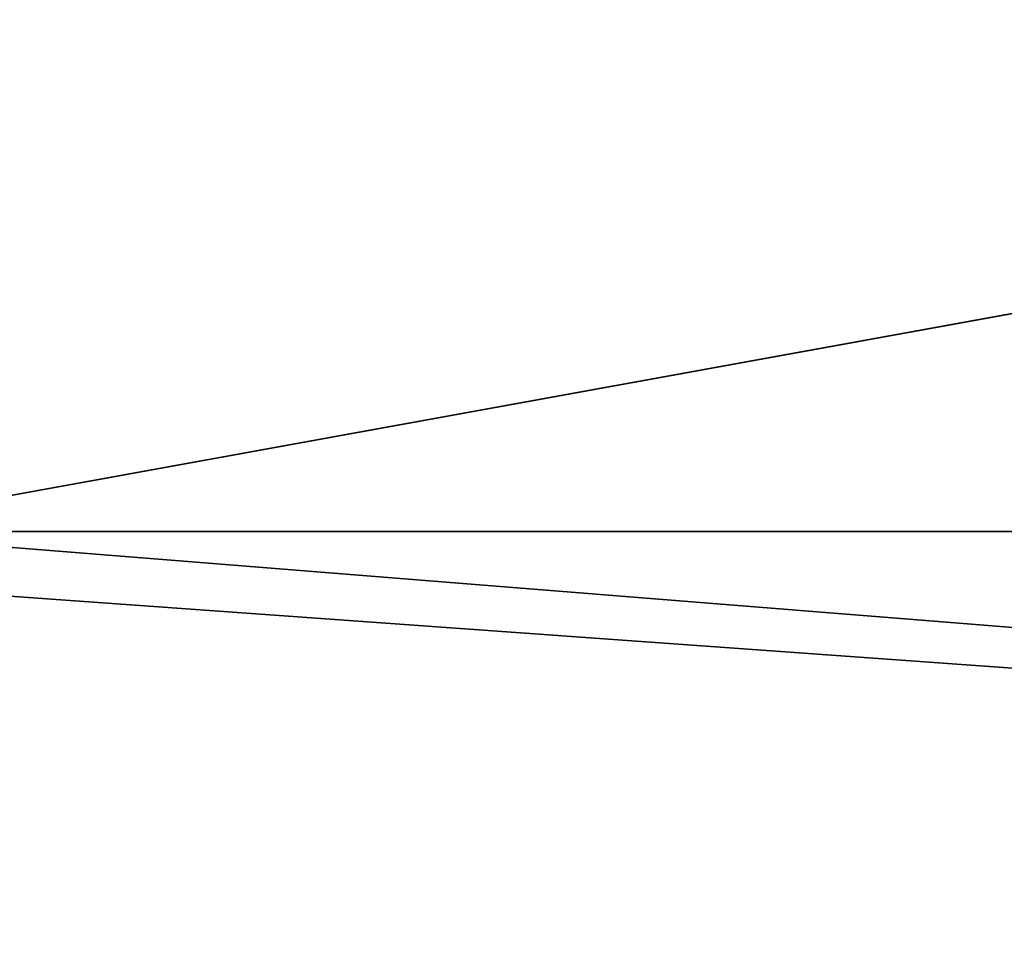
# Model space of a CAD drawing. Header units: millimetres. Extents: x -10 to 414, y -927 to 10.
# Tile 12 of 38: x 147 to 185, y -880 to -844. Entities that reach past the tile are written whole.
import ezdxf

# ---------------------------------------------------------------- set-up
doc = ezdxf.new("R2010")
doc.units = ezdxf.units.MM
doc.header["$MEASUREMENT"] = 0
doc.layers.add('0 Misc', color=7, linetype='Continuous', lineweight=35)
doc.layers.add('5 Hatches', color=7, linetype='Continuous', lineweight=35)

msp = doc.modelspace()

# ---------------------------------------------------------------- linework, layer by layer
at = {"layer": '0 Misc', "color": 160, "linetype": 'Continuous', "lineweight": 25}
for p, q in [((139.5, -864, 71), (260.5, -842, 71)), ((377, -883, 71), (112.5, -864, 71)), ((377, -883, 71), (139.5, -864, 71)), ((260.5, -864, 71), (139.5, -864, 71))]:
    msp.add_line(p, q, dxfattribs=at).dxf.unprotected_set("ltscale", 0)
at = {"layer": '0 Misc', "color": 7, "lineweight": 25}
for points in [[(383, -17, 699), (17, -881, 699), (17, -17, 699)], [(17, -881, 699), (383, -17, 699), (383, -881, 699)], [(377, -159, 71), (23, -883, 71), (23, -159, 71)], [(23, -883, 71), (377, -159, 71), (112.5, -842, 71)], [(377, -159, 94), (39.7, -159.1, 94), (39.7, -882.9, 94)], [(377, -159, 94), (39.7, -882.9, 94), (377, -883, 94)], [(139.5, -842, 71), (377, -159, 71), (139.5, -864, 71)], [(139.5, -864, 71), (377, -159, 71), (260.5, -842, 71)], [(260.5, -864, 71), (139.5, -864, 71), (260.5, -842, 71)], [(23, -883, 71), (112.5, -864, 71), (377, -883, 71)], [(377, -883, 71), (112.5, -864, 71), (139.5, -864, 71)], [(377, -883, 71), (139.5, -864, 71), (260.5, -864, 71)]]:
    msp.add_3dface(points, dxfattribs=at)
for points, invisible_edges in [([(359.5, -883, 452), (40.5, -159, 452), (40.5, -883, 452)], 1), ([(359.5, -883, 452), (359.5, -159, 452), (40.5, -159, 452)], 12), ([(40.5, -883, 429), (359.5, -159, 429), (359.5, -883, 429)], 1), ([(40.5, -883, 429), (40.5, -159, 429), (359.5, -159, 429)], 12)]:
    msp.add_3dface(points, dxfattribs=dict(at, invisible_edges=invisible_edges))
at = {"layer": '5 Hatches', "color": 7, "lineweight": 25}
for points, invisible_edges in [([(399, -899, 721), (1, -1, 721), (1, -899, 721)], 1), ([(399, -899, 721), (399, -1, 721), (1, -1, 721)], 12)]:
    msp.add_3dface(points, dxfattribs=dict(at, invisible_edges=invisible_edges))

doc.saveas('drawing.dxf')
